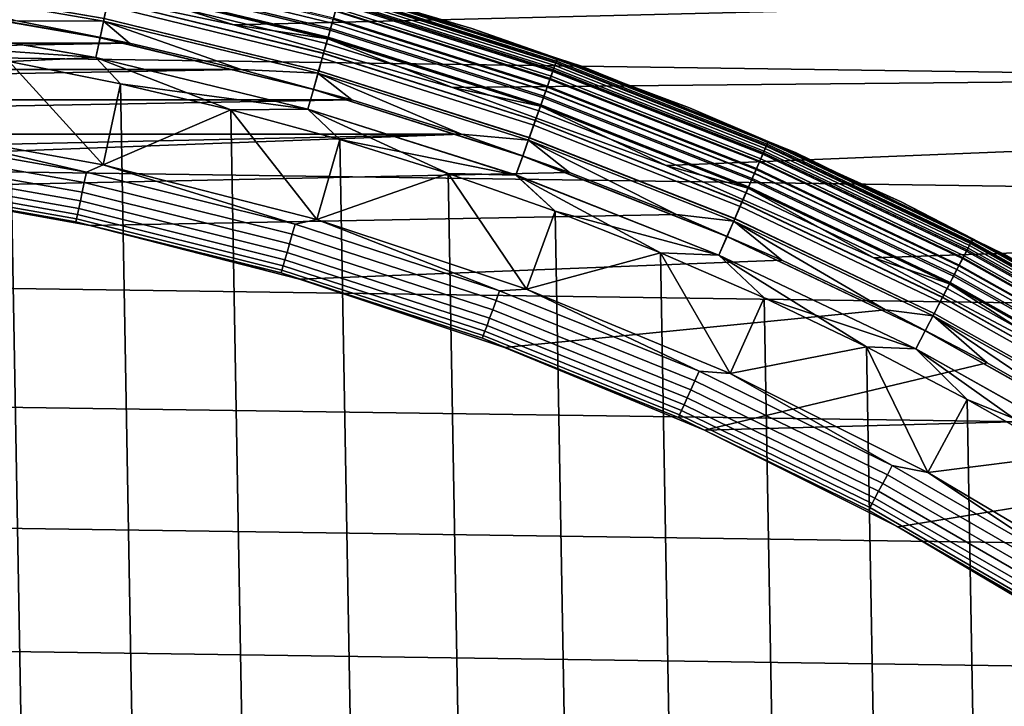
# Model space of a CAD drawing. Header units: metres. Extents: x -25 to 100, y -25 to 25.
# Tile 56 of 72: x 2.77 to 7.51, y 11.95 to 15.26. Entities that reach past the tile are written whole.
import ezdxf

# ---------------------------------------------------------------- set-up
doc = ezdxf.new("R2010")
doc.units = ezdxf.units.M
doc.layers.add('solid_Z_536_159_XXX', color=7, linetype='CONTINUOUS')

msp = doc.modelspace()

# ---------------------------------------------------------------- linework, layer by layer
at = {"layer": 'solid_Z_536_159_XXX'}
for points in [[(-18.364874, 15.912814, -2.5), (18.811832, 15.381948, -2.5), (19.242826, 14.839223, -2.5), (-18.811886, 15.381883, -2.5)], [(17.988205, 15.583994), (2.726667, 15.461398), (3.798014, 15.233591)], [(17.988205, 15.583994), (3.798014, 15.233591), (4.851567, 14.931587), (18.42602, 15.063904)], [(4.277297, 15.265875, 66.153328), (3.225546, 15.52218, 66.153328), (3.213401, 15.463736, 66.204369), (4.261193, 15.208396, 66.204369)], [(4.263412, 15.216318, 0.017985), (3.215075, 15.471791, 0.017985), (3.224732, 15.518261, 0.040062), (4.276217, 15.262021, 0.040062)], [(4.270549, 15.241789, 74.541298), (3.220457, 15.49769, 74.541298), (3.232655, 15.556388, 74.6213), (4.286724, 15.299519, 74.6213)], [(4.286855, 15.299987, 83.977943), (3.232754, 15.556865, 83.977943), (3.220577, 15.498266, 84.058022), (4.270708, 15.242356, 84.058022)], [(4.944279, 15.216902, 0.3), (3.870757, 15.52473, 0.3), (3.870753, 15.524731, 65.800003), (4.944274, 15.216904, 65.800003)], [(4.315114, 15.400844, 65.877594), (4.944274, 15.216904, 65.800003), (3.870753, 15.524731, 65.800003)], [(4.315519, 15.402287, 0.247906), (3.870757, 15.52473, 0.3), (4.944279, 15.216902, 0.3)], [(3.185019, 15.327153, 66.275505), (2.131632, 15.508776, 66.275505), (2.121234, 15.433121, 66.293846), (3.169482, 15.252384, 66.293846)], [(3.215075, 15.471791, 0.017985), (4.263412, 15.216318, 0.017985), (4.249767, 15.167617, 0.004494), (3.204785, 15.422272, 0.004494)], [(4.251464, 15.173675, 74.47065), (3.206065, 15.428432, 74.47065), (3.220457, 15.49769, 74.541298), (4.270549, 15.241789, 74.541298)], [(4.270708, 15.242356, 84.058022), (3.220577, 15.498266, 84.058022), (3.206203, 15.429097, 84.128761), (4.251647, 15.174329, 84.128761)], [(3.152845, 15.172323, 74.328133), (2.110099, 15.352111, 74.328133), (2.122859, 15.444946, 74.362968), (3.171911, 15.264071, 74.362968)], [(3.172077, 15.264873, 84.236656), (2.12297, 15.445757, 84.236656), (2.110217, 15.352966, 84.271614), (3.153021, 15.173168, 84.271614)], [(3.169482, 15.252384, 66.293846), (2.121234, 15.433121, 66.293846), (2.752434, 15.25361, 66.300003)], [(3.204785, 15.422272, 0.004494), (3.798014, 15.233591), (2.726667, 15.461398)], [(4.229859, 15.096563, 74.410797), (3.189772, 15.350025, 74.410797), (3.206065, 15.428432, 74.47065), (4.251464, 15.173675, 74.47065)], [(4.251647, 15.174329, 84.128761), (3.206203, 15.429097, 84.128761), (3.189926, 15.350766, 84.188713), (4.230063, 15.097292, 84.188713)], [(4.261193, 15.208396, 66.204369), (3.213401, 15.463736, 66.204369), (3.19978, 15.398188, 66.24543), (4.24313, 15.14393, 66.24543)], [(3.204785, 15.422272, 0.004494), (4.249767, 15.167617, 0.004494), (3.798014, 15.233591)], [(-18.811886, 15.381883, -2.5), (19.242826, 14.839223, -2.5), (19.658813, 14.283453, -2.5), (-19.242878, 14.839157, -2.5)], [(4.24313, 15.14393, 66.24543), (3.19978, 15.398188, 66.24543), (3.185019, 15.327153, 66.275505), (4.223556, 15.074069, 66.275505)], [(5.336862, 15.016491, 74.70903), (4.299659, 15.345685, 74.70903), (4.309091, 15.379346, 74.802689), (5.348569, 15.049431, 74.802689)], [(5.348654, 15.049669, 83.796448), (4.309159, 15.37959, 83.796448), (4.29976, 15.346045, 83.890152), (5.336987, 15.016843, 83.890152)], [(5.349936, 15.053276, 65.953987), (4.310192, 15.383276, 65.953987), (4.302103, 15.354406, 66.026573), (5.339896, 15.025026, 66.026573)], [(5.344597, 15.038254, 0.149909), (4.305891, 15.367925, 0.149909), (4.311862, 15.389238, 0.197345), (5.352009, 15.059111, 0.197345)], [(5.348569, 15.049431, 74.802689), (4.309091, 15.379346, 74.802689), (4.314826, 15.399816, 74.900383), (5.355688, 15.069461, 74.900383)], [(5.355731, 15.069581, 83.69873), (4.31486, 15.399939, 83.69873), (4.309159, 15.37959, 83.796448), (5.348654, 15.049669, 83.796448)], [(5.356045, 15.070467, 65.877594), (4.315114, 15.400844, 65.877594), (4.310192, 15.383276, 65.953987), (5.349936, 15.053276, 65.953987)], [(5.352009, 15.059111, 0.197345), (4.311862, 15.389238, 0.197345), (4.315519, 15.402287, 0.247906), (5.356547, 15.07188, 0.247906)], [(5.355688, 15.069461, 74.900383), (4.314826, 15.399816, 74.900383), (4.410195, 15.380188, 75)], [(5.355731, 15.069581, 83.69873), (4.410195, 15.380188, 83.599998), (4.31486, 15.399939, 83.69873)], [(5.356045, 15.070467, 65.877594), (4.944274, 15.216904, 65.800003), (4.315114, 15.400844, 65.877594)], [(5.356547, 15.07188, 0.247906), (4.315519, 15.402287, 0.247906), (4.944279, 15.216902, 0.3)], [(5.472319, 15.035083, 75), (4.410195, 15.380188, 75), (4.410195, 15.380188, 83.599998), (5.472319, 15.035083, 83.599998)], [(5.355731, 15.069581, 83.69873), (5.472319, 15.035083, 83.599998), (4.410195, 15.380188, 83.599998)], [(5.355688, 15.069461, 74.900383), (4.410195, 15.380188, 75), (5.472319, 15.035083, 75)], [(3.132964, 15.076652, 74.306999), (2.096793, 15.255305, 74.306999), (2.110099, 15.352111, 74.328133), (3.152845, 15.172323, 74.328133)], [(3.153021, 15.173168, 84.271614), (2.110217, 15.352966, 84.271614), (2.096915, 15.256187, 84.292877), (3.133145, 15.077523, 84.292877)], [(4.223556, 15.074069, 66.275505), (3.185019, 15.327153, 66.275505), (3.169482, 15.252384, 66.293846), (4.202953, 15.000535, 66.293846)], [(4.206173, 15.012029, 74.362968), (3.171911, 15.264071, 74.362968), (3.189772, 15.350025, 74.410797), (4.229859, 15.096563, 74.410797)], [(4.230063, 15.097292, 84.188713), (3.189926, 15.350766, 84.188713), (3.172077, 15.264873, 84.236656), (4.206394, 15.012816, 84.236656)], [(5.320807, 14.971315, 74.6213), (4.286724, 15.299519, 74.6213), (4.299659, 15.345685, 74.70903), (5.336862, 15.016491, 74.70903)], [(5.336987, 15.016843, 83.890152), (4.29976, 15.346045, 83.890152), (4.286855, 15.299987, 83.977943), (5.32097, 14.971774, 83.977943)], [(5.322133, 14.975047, 0.070052), (4.287793, 15.303332, 0.070052), (4.297785, 15.338995, 0.107043), (5.334536, 15.009946, 0.107043)], [(5.339896, 15.025026, 66.026573), (4.302103, 15.354406, 66.026573), (4.291047, 15.314948, 66.093575), (5.326173, 14.986414, 66.093575)], [(5.334536, 15.009946, 0.107043), (4.297785, 15.338995, 0.107043), (4.305891, 15.367925, 0.149909), (5.344597, 15.038254, 0.149909)], [(5.30073, 14.914824, 74.541298), (4.270549, 15.241789, 74.541298), (4.286724, 15.299519, 74.6213), (5.320807, 14.971315, 74.6213)], [(5.32097, 14.971774, 83.977943), (4.286855, 15.299987, 83.977943), (4.270708, 15.242356, 84.058022), (5.300927, 14.91538, 84.058022)], [(5.307766, 14.934622, 0.040062), (4.276217, 15.262021, 0.040062), (4.287793, 15.303332, 0.070052), (5.322133, 14.975047, 0.070052)], [(5.326173, 14.986414, 66.093575), (4.291047, 15.314948, 66.093575), (4.277297, 15.265875, 66.153328), (5.309106, 14.938393, 66.153328)], [(3.294124, 15.145906, 66.300003), (2.752434, 15.25361, 66.300003), (-3.294165, 15.145898, 66.300003)], [(3.132964, 15.076652, 74.306999), (2.174843, 15.144614, 74.300003), (2.096793, 15.255305, 74.306999)], [(3.133145, 15.077523, 84.292877), (2.096915, 15.256187, 84.292877), (2.713959, 15.05725, 84.300003)], [(3.169482, 15.252384, 66.293846), (2.752434, 15.25361, 66.300003), (3.294124, 15.145906, 66.300003)], [(4.180891, 14.921795, 74.328133), (3.152845, 15.172323, 74.328133), (3.171911, 15.264071, 74.362968), (4.206173, 15.012029, 74.362968)], [(4.206394, 15.012816, 84.236656), (3.172077, 15.264873, 84.236656), (3.153021, 15.173168, 84.271614), (4.181124, 14.922626, 84.271614)], [(3.169482, 15.252384, 66.293846), (3.294124, 15.145906, 66.300003), (3.832439, 15.018633, 66.300003)], [(4.202953, 15.000535, 66.293846), (3.169482, 15.252384, 66.293846), (3.832439, 15.018633, 66.300003)], [(4.249767, 15.167617, 0.004494), (4.851567, 14.931587), (3.798014, 15.233591)], [(5.277041, 14.848171, 74.47065), (4.251464, 15.173675, 74.47065), (4.270549, 15.241789, 74.541298), (5.30073, 14.914824, 74.541298)], [(5.300927, 14.91538, 84.058022), (4.270708, 15.242356, 84.058022), (4.251647, 15.174329, 84.128761), (5.277269, 14.848811, 84.128761)], [(5.309106, 14.938393, 66.153328), (4.277297, 15.265875, 66.153328), (4.261193, 15.208396, 66.204369), (5.289116, 14.882148, 66.204369)], [(5.291872, 14.8899, 0.017985), (4.263412, 15.216318, 0.017985), (4.276217, 15.262021, 0.040062), (5.307766, 14.934622, 0.040062)], [(5.289116, 14.882148, 66.204369), (4.261193, 15.208396, 66.204369), (4.24313, 15.14393, 66.24543), (5.266697, 14.819065, 66.24543)], [(4.263412, 15.216318, 0.017985), (5.291872, 14.8899, 0.017985), (5.274934, 14.842243, 0.004494), (4.249767, 15.167617, 0.004494)], [(5.993712, 14.834939, 0.3), (4.944279, 15.216902, 0.3), (4.944274, 15.216904, 65.800003), (5.993706, 14.834941, 65.800003)], [(5.356045, 15.070467, 65.877594), (5.993706, 14.834941, 65.800003), (4.944274, 15.216904, 65.800003)], [(5.356547, 15.07188, 0.247906), (4.944279, 15.216902, 0.3), (5.993712, 14.834939, 0.3)], [(3.294124, 15.145906, 66.300003), (-3.294165, 15.145898, 66.300003), (-3.832479, 15.018622, 66.300003)], [(3.832439, 15.018633, 66.300003), (3.294124, 15.145906, 66.300003), (-3.832479, 15.018622, 66.300003)], [(3.250474, -14.950622, 84.300003), (2.713959, 15.05725, 84.300003), (2.174839, 15.144614, 84.300003), (2.713965, -15.057249, 84.300003)], [(3.132964, 15.076652, 74.306999), (2.713963, 15.05725, 74.300003), (2.174843, 15.144614, 74.300003)], [(4.154528, 14.827703, 74.306999), (3.132964, 15.076652, 74.306999), (3.152845, 15.172323, 74.328133), (4.180891, 14.921795, 74.328133)], [(4.181124, 14.922626, 84.271614), (3.153021, 15.173168, 84.271614), (3.133145, 15.077523, 84.292877), (4.154768, 14.828561, 84.292877)], [(5.266697, 14.819065, 66.24543), (4.24313, 15.14393, 66.24543), (4.223556, 15.074069, 66.275505), (5.242401, 14.750702, 66.275505)], [(5.250224, 14.772714, 74.410797), (4.229859, 15.096563, 74.410797), (4.251464, 15.173675, 74.47065), (5.277041, 14.848171, 74.47065)], [(5.277269, 14.848811, 84.128761), (4.251647, 15.174329, 84.128761), (4.230063, 15.097292, 84.188713), (5.250477, 14.773427, 84.188713)], [(4.249767, 15.167617, 0.004494), (5.274934, 14.842243, 0.004494), (4.851567, 14.931587)], [(5.220825, 14.689993, 74.362968), (4.206173, 15.012029, 74.362968), (4.229859, 15.096563, 74.410797), (5.250224, 14.772714, 74.410797)], [(5.250477, 14.773427, 84.188713), (4.230063, 15.097292, 84.188713), (4.206394, 15.012816, 84.236656), (5.221099, 14.690764, 84.236656)], [(3.167636, 14.559304, 74.300003), (2.120095, 14.748384, 74.300003), (2.713963, 15.05725, 74.300003)], [(3.133145, 15.077523, 84.292877), (2.713959, 15.05725, 84.300003), (3.250467, 14.950624, 84.300003)], [(3.782193, -14.825134, 84.300003), (3.250467, 14.950624, 84.300003), (2.713959, 15.05725, 84.300003), (3.250474, -14.950622, 84.300003)], [(3.132964, 15.076652, 74.306999), (3.25047, 14.950623, 74.300003), (3.167636, 14.559304, 74.300003), (2.713963, 15.05725, 74.300003)], [(4.154528, 14.827703, 74.306999), (3.25047, 14.950623, 74.300003), (3.132964, 15.076652, 74.306999)], [(3.133145, 15.077523, 84.292877), (3.250467, 14.950624, 84.300003), (3.782185, 14.825136, 84.300003)], [(4.154768, 14.828561, 84.292877), (3.133145, 15.077523, 84.292877), (3.782185, 14.825136, 84.300003)], [(5.242401, 14.750702, 66.275505), (4.223556, 15.074069, 66.275505), (4.202953, 15.000535, 66.293846), (5.216827, 14.678745, 66.293846)], [(18.42602, 15.063904), (4.851567, 14.931587), (5.881423, 14.55665)], [(6.349183, 14.617284, 74.70903), (5.336862, 15.016491, 74.70903), (5.348569, 15.049431, 74.802689), (6.36311, 14.649347, 74.802689)], [(6.36321, 14.64958, 83.796448), (5.348654, 15.049669, 83.796448), (5.336987, 15.016843, 83.890152), (6.349331, 14.617626, 83.890152)], [(6.364736, 14.65309, 65.953987), (5.349936, 15.053276, 65.953987), (5.339896, 15.025026, 66.026573), (6.352791, 14.625592, 66.026573)], [(6.358384, 14.638468, 0.149909), (5.344597, 15.038254, 0.149909), (5.352009, 15.059111, 0.197345), (6.367202, 14.65877, 0.197345)], [(6.36311, 14.649347, 74.802689), (5.348569, 15.049431, 74.802689), (5.355688, 15.069461, 74.900383), (6.371579, 14.668846, 74.900383)], [(6.37163, 14.668962, 83.69873), (5.355731, 15.069581, 83.69873), (5.348654, 15.049669, 83.796448), (6.36321, 14.64958, 83.796448)], [(6.372004, 14.669825, 65.877594), (5.356045, 15.070467, 65.877594), (5.349936, 15.053276, 65.953987), (6.364736, 14.65309, 65.953987)], [(6.367202, 14.65877, 0.197345), (5.352009, 15.059111, 0.197345), (5.356547, 15.07188, 0.247906), (6.372602, 14.671201, 0.247906)], [(6.371579, 14.668846, 74.900383), (5.355688, 15.069461, 74.900383), (5.472319, 15.035083, 75)], [(6.37163, 14.668962, 83.69873), (5.472319, 15.035083, 83.599998), (5.355731, 15.069581, 83.69873)], [(6.372004, 14.669825, 65.877594), (5.993706, 14.834941, 65.800003), (5.356045, 15.070467, 65.877594)], [(6.372602, 14.671201, 0.247906), (5.356547, 15.07188, 0.247906), (5.993712, 14.834939, 0.3)], [(18.42602, 15.063904), (5.881423, 14.55665), (6.882062, 14.111229), (18.848139, 14.532262)], [(3.832439, 15.018633, 66.300003), (-3.832479, 15.018622, 66.300003), (-4.366817, 14.872029, 66.300003)], [(4.366777, 14.872041, 66.300003), (3.832439, 15.018633, 66.300003), (-4.366817, 14.872029, 66.300003)], [(4.202953, 15.000535, 66.293846), (3.832439, 15.018633, 66.300003), (4.366777, 14.872041, 66.300003)], [(5.189444, 14.601695, 74.328133), (4.180891, 14.921795, 74.328133), (4.206173, 15.012029, 74.362968), (5.220825, 14.689993, 74.362968)], [(5.221099, 14.690764, 84.236656), (4.206394, 15.012816, 84.236656), (4.181124, 14.922626, 84.271614), (5.189733, 14.602509, 84.271614)], [(4.202953, 15.000535, 66.293846), (4.366777, 14.872041, 66.300003), (4.895106, 14.706697, 66.300003)], [(5.216827, 14.678745, 66.293846), (4.202953, 15.000535, 66.293846), (4.895106, 14.706697, 66.300003)], [(6.330081, 14.573309, 74.6213), (5.320807, 14.971315, 74.6213), (5.336862, 15.016491, 74.70903), (6.349183, 14.617284, 74.70903)], [(6.349331, 14.617626, 83.890152), (5.336987, 15.016843, 83.890152), (5.32097, 14.971774, 83.977943), (6.330275, 14.573755, 83.977943)], [(6.331659, 14.576941, 0.070052), (5.322133, 14.975047, 0.070052), (5.334536, 15.009946, 0.107043), (6.346415, 14.610912, 0.107043)], [(6.352791, 14.625592, 66.026573), (5.339896, 15.025026, 66.026573), (5.326173, 14.986414, 66.093575), (6.336465, 14.588007, 66.093575)], [(6.346415, 14.610912, 0.107043), (5.334536, 15.009946, 0.107043), (5.344597, 15.038254, 0.149909), (6.358384, 14.638468, 0.149909)], [(6.507783, 14.616729, 75), (5.472319, 15.035083, 75), (5.472319, 15.035083, 83.599998), (6.507783, 14.616729, 83.599998)], [(6.37163, 14.668962, 83.69873), (6.507783, 14.616729, 83.599998), (5.472319, 15.035083, 83.599998)], [(6.371579, 14.668846, 74.900383), (5.472319, 15.035083, 75), (6.507783, 14.616729, 75)], [(3.167636, 14.559304, 74.300003), (3.25047, 14.950623, 74.300003), (3.782189, 14.825135, 74.300003)], [(4.308085, -14.680914, 84.300003), (3.782185, 14.825136, 84.300003), (3.250467, 14.950624, 84.300003), (3.782193, -14.825134, 84.300003)], [(4.154528, 14.827703, 74.306999), (3.782189, 14.825135, 74.300003), (3.25047, 14.950623, 74.300003)], [(6.306196, 14.51832, 74.541298), (5.30073, 14.914824, 74.541298), (5.320807, 14.971315, 74.6213), (6.330081, 14.573309, 74.6213)], [(6.330275, 14.573755, 83.977943), (5.32097, 14.971774, 83.977943), (5.300927, 14.91538, 84.058022), (6.306431, 14.518861, 84.058022)], [(6.314567, 14.537591, 0.040062), (5.307766, 14.934622, 0.040062), (5.322133, 14.975047, 0.070052), (6.331659, 14.576941, 0.070052)], [(6.336465, 14.588007, 66.093575), (5.326173, 14.986414, 66.093575), (5.309106, 14.938393, 66.153328), (6.316162, 14.541262, 66.153328)], [(5.156721, 14.509622, 74.306999), (4.154528, 14.827703, 74.306999), (4.180891, 14.921795, 74.328133), (5.189444, 14.601695, 74.328133)], [(5.189733, 14.602509, 84.271614), (4.181124, 14.922626, 84.271614), (4.154768, 14.828561, 84.292877), (5.157019, 14.510461, 84.292877)], [(5.274934, 14.842243, 0.004494), (5.881423, 14.55665), (4.851567, 14.931587)], [(6.278014, 14.453439, 74.47065), (5.277041, 14.848171, 74.47065), (5.30073, 14.914824, 74.541298), (6.306196, 14.51832, 74.541298)], [(6.306431, 14.518861, 84.058022), (5.300927, 14.91538, 84.058022), (5.277269, 14.848811, 84.128761), (6.278285, 14.454062, 84.128761)], [(6.316162, 14.541262, 66.153328), (5.309106, 14.938393, 66.153328), (5.289116, 14.882148, 66.204369), (6.29238, 14.486511, 66.204369)], [(6.295658, 14.494058, 0.017985), (5.291872, 14.8899, 0.017985), (5.307766, 14.934622, 0.040062), (6.314567, 14.537591, 0.040062)], [(4.366777, 14.872041, 66.300003), (-4.366817, 14.872029, 66.300003), (-4.895146, 14.706684, 66.300003)], [(4.895106, 14.706697, 66.300003), (4.366777, 14.872041, 66.300003), (-4.895146, 14.706684, 66.300003)], [(6.29238, 14.486511, 66.204369), (5.289116, 14.882148, 66.204369), (5.266697, 14.819065, 66.24543), (6.265708, 14.425106, 66.24543)], [(5.291872, 14.8899, 0.017985), (6.295658, 14.494058, 0.017985), (6.275508, 14.447668, 0.004494), (5.274934, 14.842243, 0.004494)], [(-19.242878, 14.839157, -2.5), (19.658813, 14.283453, -2.5), (20.059063, 13.715699, -2.5), (-19.658863, 14.283385, -2.5)], [(4.197457, 14.296515, 74.300003), (3.167636, 14.559304, 74.300003), (3.782189, 14.825135, 74.300003)], [(4.154768, 14.828561, 84.292877), (3.782185, 14.825136, 84.300003), (4.308077, 14.680916, 84.300003)], [(4.829766, -14.517581, 84.300003), (4.308077, 14.680916, 84.300003), (3.782185, 14.825136, 84.300003), (4.308085, -14.680914, 84.300003)], [(4.154528, 14.827703, 74.306999), (4.308081, 14.680915, 74.300003), (4.197457, 14.296515, 74.300003), (3.782189, 14.825135, 74.300003)], [(5.156721, 14.509622, 74.306999), (4.308081, 14.680915, 74.300003), (4.154528, 14.827703, 74.306999)], [(4.154768, 14.828561, 84.292877), (4.308077, 14.680916, 84.300003), (4.829758, 14.517583, 84.300003)], [(5.157019, 14.510461, 84.292877), (4.154768, 14.828561, 84.292877), (4.829758, 14.517583, 84.300003)], [(6.265708, 14.425106, 66.24543), (5.266697, 14.819065, 66.24543), (5.242401, 14.750702, 66.275505), (6.236803, 14.358561, 66.275505)], [(6.24611, 14.379988, 74.410797), (5.250224, 14.772714, 74.410797), (5.277041, 14.848171, 74.47065), (6.278014, 14.453439, 74.47065)], [(6.278285, 14.454062, 84.128761), (5.277269, 14.848811, 84.128761), (5.250477, 14.773427, 84.188713), (6.246411, 14.380682, 84.188713)], [(5.274934, 14.842243, 0.004494), (6.275508, 14.447668, 0.004494), (5.881423, 14.55665)], [(7.013945, 14.380701, 0.3), (5.993712, 14.834939, 0.3), (5.993706, 14.834941, 65.800003), (7.013938, 14.380705, 65.800003)], [(6.372004, 14.669825, 65.877594), (7.013938, 14.380705, 65.800003), (5.993706, 14.834941, 65.800003)], [(6.372602, 14.671201, 0.247906), (5.993712, 14.834939, 0.3), (7.013945, 14.380701, 0.3)], [(6.211134, 14.299465, 74.362968), (5.220825, 14.689993, 74.362968), (5.250224, 14.772714, 74.410797), (6.24611, 14.379988, 74.410797)], [(6.246411, 14.380682, 84.188713), (5.250477, 14.773427, 84.188713), (5.221099, 14.690764, 84.236656), (6.211461, 14.300216, 84.236656)], [(3.087128, 14.523796, 74.295509), (2.066479, 14.703764, 74.295509), (2.120095, 14.748384, 74.300003)], [(3.087128, 14.523796, 74.295509), (2.120095, 14.748384, 74.300003), (3.167636, 14.559304, 74.300003)], [(6.236803, 14.358561, 66.275505), (5.242401, 14.750702, 66.275505), (5.216827, 14.678745, 66.293846), (6.206379, 14.288517, 66.293846)], [(0, 14.6, 66.300003), (4.895106, 14.706697, 66.300003), (-4.895146, 14.706684, 66.300003), (-5.415913, 14.52299, 66.300003)], [(1.042804, 14.562669, 66.300003), (4.895106, 14.706697, 66.300003), (0, 14.6, 66.300003)], [(2.077429, 14.451415, 66.300003), (5.415873, 14.523005, 66.300003), (4.895106, 14.706697, 66.300003), (1.042804, 14.562669, 66.300003)], [(3.076612, 14.474324, 74.282013), (2.05944, 14.653679, 74.282013), (2.066479, 14.703764, 74.295509), (3.087128, 14.523796, 74.295509)], [(4.197457, 14.296515, 74.300003), (4.308081, 14.680915, 74.300003), (4.829762, 14.517582, 74.300003)], [(5.345535, -14.335732, 84.300003), (4.829758, 14.517583, 84.300003), (4.308077, 14.680916, 84.300003), (4.829766, -14.517581, 84.300003)], [(5.156721, 14.509622, 74.306999), (4.829762, 14.517582, 74.300003), (4.308081, 14.680915, 74.300003)], [(5.216827, 14.678745, 66.293846), (4.895106, 14.706697, 66.300003), (5.415873, 14.523005, 66.300003)], [(6.173801, 14.213515, 74.328133), (5.189444, 14.601695, 74.328133), (5.220825, 14.689993, 74.362968), (6.211134, 14.299465, 74.362968)], [(6.211461, 14.300216, 84.236656), (5.221099, 14.690764, 84.236656), (5.189733, 14.602509, 84.271614), (6.174145, 14.214307, 84.271614)], [(5.216827, 14.678745, 66.293846), (5.415873, 14.523005, 66.300003), (5.930865, 14.320313, 66.300003)], [(6.206379, 14.288517, 66.293846), (5.216827, 14.678745, 66.293846), (5.930865, 14.320313, 66.300003)], [(7.347982, 14.180963, 74.802689), (6.36311, 14.649347, 74.802689), (6.371579, 14.668846, 74.900383), (7.357763, 14.199838, 74.900383)], [(7.357821, 14.19995, 83.69873), (6.37163, 14.668962, 83.69873), (6.36321, 14.64958, 83.796448), (7.348099, 14.181188, 83.796448)], [(7.358253, 14.200785, 65.877594), (6.372004, 14.669825, 65.877594), (6.364736, 14.65309, 65.953987), (7.34986, 14.184586, 65.953987)], [(7.352709, 14.190084, 0.197345), (6.367202, 14.65877, 0.197345), (6.372602, 14.671201, 0.247906), (7.358944, 14.202117, 0.247906)], [(7.357763, 14.199838, 74.900383), (6.371579, 14.668846, 74.900383), (6.507783, 14.616729, 75)], [(7.357821, 14.19995, 83.69873), (6.507783, 14.616729, 83.599998), (6.37163, 14.668962, 83.69873)], [(7.358253, 14.200785, 65.877594), (7.013938, 14.380705, 65.800003), (6.372004, 14.669825, 65.877594)], [(7.358944, 14.202117, 0.247906), (6.372602, 14.671201, 0.247906), (7.013945, 14.380701, 0.3)], [(3.066745, 14.427899, 74.259941), (2.052835, 14.606679, 74.259941), (2.05944, 14.653679, 74.282013), (3.076612, 14.474324, 74.282013)], [(7.309843, 14.107355, 74.6213), (6.330081, 14.573309, 74.6213), (6.349183, 14.617284, 74.70903), (7.3319, 14.149924, 74.70903)], [(7.332072, 14.150256, 83.890152), (6.349331, 14.617626, 83.890152), (6.330275, 14.573755, 83.977943), (7.310066, 14.107787, 83.977943)], [(7.336067, 14.157967, 66.026573), (6.352791, 14.625592, 66.026573), (6.336465, 14.588007, 66.093575), (7.317214, 14.121583, 66.093575)], [(7.328704, 14.143756, 0.107043), (6.346415, 14.610912, 0.107043), (6.358384, 14.638468, 0.149909), (7.342525, 14.170431, 0.149909)], [(7.3319, 14.149924, 74.70903), (6.349183, 14.617284, 74.70903), (6.36311, 14.649347, 74.802689), (7.347982, 14.180963, 74.802689)], [(7.348099, 14.181188, 83.796448), (6.36321, 14.64958, 83.796448), (6.349331, 14.617626, 83.890152), (7.332072, 14.150256, 83.890152)], [(7.34986, 14.184586, 65.953987), (6.364736, 14.65309, 65.953987), (6.352791, 14.625592, 66.026573), (7.336067, 14.157967, 66.026573)], [(7.342525, 14.170431, 0.149909), (6.358384, 14.638468, 0.149909), (6.367202, 14.65877, 0.197345), (7.352709, 14.190084, 0.197345)], [(7.511542, 14.127163, 75), (6.507783, 14.616729, 75), (6.507783, 14.616729, 83.599998), (7.511542, 14.127163, 83.599998)], [(7.357821, 14.19995, 83.69873), (7.511542, 14.127163, 83.599998), (6.507783, 14.616729, 83.599998)], [(7.357763, 14.199838, 74.900383), (6.507783, 14.616729, 75), (7.511542, 14.127163, 75)], [(3.057825, 14.385934, 74.22995), (2.046864, 14.564194, 74.22995), (2.052835, 14.606679, 74.259941), (3.066745, 14.427899, 74.259941)], [(6.134871, 14.123889, 74.306999), (5.156721, 14.509622, 74.306999), (5.189444, 14.601695, 74.328133), (6.173801, 14.213515, 74.328133)], [(6.174145, 14.214307, 84.271614), (5.189733, 14.602509, 84.271614), (5.157019, 14.510461, 84.292877), (6.135226, 14.124706, 84.292877)], [(7.28226, 14.054125, 74.541298), (6.306196, 14.51832, 74.541298), (6.330081, 14.573309, 74.6213), (7.309843, 14.107355, 74.6213)], [(7.310066, 14.107787, 83.977943), (6.330275, 14.573755, 83.977943), (6.306431, 14.518861, 84.058022), (7.282531, 14.054647, 84.058022)], [(7.291926, 14.07278, 0.040062), (6.314567, 14.537591, 0.040062), (6.331659, 14.576941, 0.070052), (7.311665, 14.110872, 0.070052)], [(7.317214, 14.121583, 66.093575), (6.336465, 14.588007, 66.093575), (6.316162, 14.541262, 66.153328), (7.293768, 14.076333, 66.153328)], [(7.311665, 14.110872, 0.070052), (6.331659, 14.576941, 0.070052), (6.346415, 14.610912, 0.107043), (7.328704, 14.143756, 0.107043)], [(3.043878, 14.32032, 74.150093), (2.037528, 14.497766, 74.150093), (2.041709, 14.527517, 74.192955), (3.050124, 14.349707, 74.192955)], [(3.050124, 14.349707, 74.192955), (2.041709, 14.527517, 74.192955), (2.046864, 14.564194, 74.22995), (3.057825, 14.385934, 74.22995)], [(3.103791, 14.266253, 66.300003), (5.930865, 14.320313, 66.300003), (5.415873, 14.523005, 66.300003), (2.077429, 14.451415, 66.300003)], [(4.078796, 14.224452, 74.282013), (3.076612, 14.474324, 74.282013), (3.087128, 14.523796, 74.295509), (4.092737, 14.27307, 74.295509)], [(4.092737, 14.27307, 74.295509), (3.087128, 14.523796, 74.295509), (3.167636, 14.559304, 74.300003)], [(4.092737, 14.27307, 74.295509), (3.167636, 14.559304, 74.300003), (4.197457, 14.296515, 74.300003)], [(6.275508, 14.447668, 0.004494), (6.882062, 14.111229), (5.881423, 14.55665)], [(7.293768, 14.076333, 66.153328), (6.316162, 14.541262, 66.153328), (6.29238, 14.486511, 66.204369), (7.266305, 14.023333, 66.204369)], [(7.270091, 14.030638, 0.017985), (6.295658, 14.494058, 0.017985), (6.314567, 14.537591, 0.040062), (7.291926, 14.07278, 0.040062)], [(18.848139, 14.532262), (6.882062, 14.111229), (7.850297, 13.596344), (19.255556, 13.987842)], [(3.036458, 14.285413, 74.052094), (2.032562, 14.462427, 74.052094), (2.034448, 14.475847, 74.102654), (3.039276, 14.29867, 74.102654)], [(3.039276, 14.29867, 74.102654), (2.034448, 14.475847, 74.102654), (2.037528, 14.497766, 74.150093), (3.043878, 14.32032, 74.150093)], [(4.065713, 14.178828, 74.259941), (3.066745, 14.427899, 74.259941), (3.076612, 14.474324, 74.282013), (4.078796, 14.224452, 74.282013)], [(5.207617, 13.960258, 74.300003), (4.197457, 14.296515, 74.300003), (4.829762, 14.517582, 74.300003)], [(5.85341, -14.136039, 84.300003), (5.345527, 14.335734, 84.300003), (4.829758, 14.517583, 84.300003), (5.345535, -14.335732, 84.300003)], [(5.157019, 14.510461, 84.292877), (4.829758, 14.517583, 84.300003), (5.345527, 14.335734, 84.300003)], [(5.156721, 14.509622, 74.306999), (5.345531, 14.335733, 74.300003), (5.207617, 13.960258, 74.300003), (4.829762, 14.517582, 74.300003)], [(6.134871, 14.123889, 74.306999), (5.345531, 14.335733, 74.300003), (5.156721, 14.509622, 74.306999)], [(5.157019, 14.510461, 84.292877), (5.345527, 14.335734, 84.300003), (5.853403, 14.136042, 84.300003)], [(6.135226, 14.124706, 84.292877), (5.157019, 14.510461, 84.292877), (5.853403, 14.136042, 84.300003)], [(7.266305, 14.023333, 66.204369), (6.29238, 14.486511, 66.204369), (6.265708, 14.425106, 66.24543), (7.235505, 13.963891, 66.24543)], [(6.295658, 14.494058, 0.017985), (7.270091, 14.030638, 0.017985), (7.246822, 13.985731, 0.004494), (6.275508, 14.447668, 0.004494)], [(7.249716, 13.991317, 74.47065), (6.278014, 14.453439, 74.47065), (6.306196, 14.51832, 74.541298), (7.28226, 14.054125, 74.541298)], [(7.282531, 14.054647, 84.058022), (6.306431, 14.518861, 84.058022), (6.278285, 14.454062, 84.128761), (7.250029, 13.99192, 84.128761)], [(3.036458, 14.285413, 74.052094), (2.077796, 14.451393, 74), (2.032562, 14.462427, 74.052094)], [(2.077796, 14.451393, 74), (3.103451, 14.266345, 74), (3.103791, 14.266253, 66.300003), (2.077429, 14.451415, 66.300003)], [(3.036458, 14.285413, 74.052094), (3.103451, 14.266345, 74), (2.077796, 14.451393, 74)], [(4.053888, 14.137588, 74.22995), (3.057825, 14.385934, 74.22995), (3.066745, 14.427899, 74.259941), (4.065713, 14.178828, 74.259941)], [(7.212874, 13.920215, 74.410797), (6.24611, 14.379988, 74.410797), (6.278014, 14.453439, 74.47065), (7.249716, 13.991317, 74.47065)], [(7.250029, 13.99192, 84.128761), (6.278285, 14.454062, 84.128761), (6.246411, 14.380682, 84.188713), (7.213222, 13.920887, 84.188713)], [(6.275508, 14.447668, 0.004494), (7.246822, 13.985731, 0.004494), (6.882062, 14.111229)], [(4.043679, 14.101986, 74.192955), (3.050124, 14.349707, 74.192955), (3.057825, 14.385934, 74.22995), (4.053888, 14.137588, 74.22995)], [(7.172485, 13.842267, 74.362968), (6.211134, 14.299465, 74.362968), (6.24611, 14.379988, 74.410797), (7.212874, 13.920215, 74.410797)], [(7.213222, 13.920887, 84.188713), (6.246411, 14.380682, 84.188713), (6.211461, 14.300216, 84.236656), (7.172861, 13.842994, 84.236656)], [(7.235505, 13.963891, 66.24543), (6.265708, 14.425106, 66.24543), (6.236803, 14.358561, 66.275505), (7.202127, 13.899473, 66.275505)], [(8.000007, 13.856402, 0.3), (7.013945, 14.380701, 0.3), (7.013938, 14.380705, 65.800003), (7.999999, 13.856407, 65.800003)], [(7.358253, 14.200785, 65.877594), (7.999999, 13.856407, 65.800003), (7.013938, 14.380705, 65.800003)], [(7.358944, 14.202117, 0.247906), (7.013945, 14.380701, 0.3), (8.000007, 13.856402, 0.3)], [(4.035398, 14.073107, 74.150093), (3.043878, 14.32032, 74.150093), (3.050124, 14.349707, 74.192955), (4.043679, 14.101986, 74.192955)], [(5.207617, 13.960258, 74.300003), (5.345531, 14.335733, 74.300003), (5.853406, 14.136041, 74.300003)], [(6.353783, -13.918241, 84.300003), (5.853403, 14.136042, 84.300003), (5.345527, 14.335734, 84.300003), (5.85341, -14.136039, 84.300003)], [(6.134871, 14.123889, 74.306999), (5.853406, 14.136041, 74.300003), (5.345531, 14.335733, 74.300003)], [(7.202127, 13.899473, 66.275505), (6.236803, 14.358561, 66.275505), (6.206379, 14.288517, 66.293846), (7.166993, 13.831669, 66.293846)], [(-19.658863, 14.283385, -2.5), (20.059063, 13.715699, -2.5), (20.442595, 13.137346, -2.5), (-20.059111, 13.715631, -2.5)], [(4.025562, 14.038802, 74.052094), (3.036458, 14.285413, 74.052094), (3.039276, 14.29867, 74.102654), (4.029297, 14.051829, 74.102654)], [(4.025562, 14.038802, 74.052094), (3.103451, 14.266345, 74), (3.036458, 14.285413, 74.052094)], [(4.029297, 14.051829, 74.102654), (3.039276, 14.29867, 74.102654), (3.043878, 14.32032, 74.150093), (4.035398, 14.073107, 74.150093)], [(4.113195, 14.008563, 66.300003), (6.438949, 14.099169, 66.300003), (5.930865, 14.320313, 66.300003), (3.103791, 14.266253, 66.300003)], [(5.078406, 13.952806, 74.295509), (4.092737, 14.27307, 74.295509), (4.197457, 14.296515, 74.300003)], [(5.078406, 13.952806, 74.295509), (4.197457, 14.296515, 74.300003), (5.207617, 13.960258, 74.300003)], [(6.206379, 14.288517, 66.293846), (5.930865, 14.320313, 66.300003), (6.438949, 14.099169, 66.300003)], [(7.129373, 13.759065, 74.328133), (6.173801, 14.213515, 74.328133), (6.211134, 14.299465, 74.362968), (7.172485, 13.842267, 74.362968)], [(7.172861, 13.842994, 84.236656), (6.211461, 14.300216, 84.236656), (6.174145, 14.214307, 84.271614), (7.12977, 13.759831, 84.271614)], [(6.206379, 14.288517, 66.293846), (6.438949, 14.099169, 66.300003), (6.938184, 13.860414, 66.300003)], [(7.166993, 13.831669, 66.293846), (6.206379, 14.288517, 66.293846), (6.938184, 13.860414, 66.300003)], [(3.103451, 14.266345, 74), (4.113294, 14.008598, 74), (4.113195, 14.008563, 66.300003), (3.103791, 14.266253, 66.300003)], [(4.025562, 14.038802, 74.052094), (4.113294, 14.008598, 74), (3.103451, 14.266345, 74)], [(5.061108, 13.905279, 74.282013), (4.078796, 14.224452, 74.282013), (4.092737, 14.27307, 74.295509), (5.078406, 13.952806, 74.295509)], [(5.044875, 13.86068, 74.259941), (4.065713, 14.178828, 74.259941), (4.078796, 14.224452, 74.282013), (5.061108, 13.905279, 74.282013)], [(7.084417, 13.672304, 74.306999), (6.134871, 14.123889, 74.306999), (6.173801, 14.213515, 74.328133), (7.129373, 13.759065, 74.328133)], [(7.12977, 13.759831, 84.271614), (6.174145, 14.214307, 84.271614), (6.135226, 14.124706, 84.292877), (7.084827, 13.673096, 84.292877)], [(8.292433, 13.636325, 0.149909), (7.342525, 14.170431, 0.149909), (7.352709, 14.190084, 0.197345), (8.303933, 13.655237, 0.197345)], [(8.298595, 13.64646, 74.802689), (7.347982, 14.180963, 74.802689), (7.357763, 14.199838, 74.900383), (8.309641, 13.664622, 74.900383)], [(8.309708, 13.664732, 83.69873), (7.357821, 14.19995, 83.69873), (7.348099, 14.181188, 83.796448), (8.298727, 13.646676, 83.796448)], [(8.310196, 13.665534, 65.877594), (7.358253, 14.200785, 65.877594), (7.34986, 14.184586, 65.953987), (8.300716, 13.649946, 65.953987)], [(8.303933, 13.655237, 0.197345), (7.352709, 14.190084, 0.197345), (7.358944, 14.202117, 0.247906), (8.310975, 13.666817, 0.247906)], [(8.309641, 13.664622, 74.900383), (7.357763, 14.199838, 74.900383), (7.511542, 14.127163, 75)], [(8.309708, 13.664732, 83.69873), (7.511542, 14.127163, 83.599998), (7.357821, 14.19995, 83.69873)], [(8.310196, 13.665534, 65.877594), (7.999999, 13.856407, 65.800003), (7.358253, 14.200785, 65.877594)], [(8.310975, 13.666817, 0.247906), (7.358944, 14.202117, 0.247906), (8.000007, 13.856402, 0.3)], [(5.030201, 13.820364, 74.22995), (4.053888, 14.137588, 74.22995), (4.065713, 14.178828, 74.259941), (5.044875, 13.86068, 74.259941)], [(8.255522, 13.575626, 74.6213), (7.309843, 14.107355, 74.6213), (7.3319, 14.149924, 74.70903), (8.280433, 13.61659, 74.70903)], [(8.280626, 13.61691, 83.890152), (7.332072, 14.150256, 83.890152), (7.310066, 14.107787, 83.977943), (8.255774, 13.576042, 83.977943)], [(8.257579, 13.579011, 0.070052), (7.311665, 14.110872, 0.070052), (7.328704, 14.143756, 0.107043), (8.276823, 13.610656, 0.107043)], [(8.285139, 13.62433, 66.026573), (7.336067, 14.157967, 66.026573), (7.317214, 14.121583, 66.093575), (8.263847, 13.589317, 66.093575)], [(8.276823, 13.610656, 0.107043), (7.328704, 14.143756, 0.107043), (7.342525, 14.170431, 0.149909), (8.292433, 13.636325, 0.149909)], [(8.280433, 13.61659, 74.70903), (7.3319, 14.149924, 74.70903), (7.347982, 14.180963, 74.802689), (8.298595, 13.64646, 74.802689)], [(8.298727, 13.646676, 83.796448), (7.348099, 14.181188, 83.796448), (7.332072, 14.150256, 83.890152), (8.280626, 13.61691, 83.890152)], [(8.300716, 13.649946, 65.953987), (7.34986, 14.184586, 65.953987), (7.336067, 14.157967, 66.026573), (8.285139, 13.62433, 66.026573)], [(5.007258, 13.75733, 74.150093), (4.035398, 14.073107, 74.150093), (4.043679, 14.101986, 74.192955), (5.017534, 13.785561, 74.192955)], [(5.017534, 13.785561, 74.192955), (4.043679, 14.101986, 74.192955), (4.053888, 14.137588, 74.22995), (5.030201, 13.820364, 74.22995)], [(5.101979, 13.679536, 66.300003), (6.938184, 13.860414, 66.300003), (6.438949, 14.099169, 66.300003), (4.113195, 14.008563, 66.300003)], [(6.189336, 13.553605, 74.300003), (5.207617, 13.960258, 74.300003), (5.853406, 14.136041, 74.300003)], [(6.847117, -13.682245, 84.300003), (6.353775, 13.918244, 84.300003), (5.853403, 14.136042, 84.300003), (6.353783, -13.918241, 84.300003)], [(6.135226, 14.124706, 84.292877), (5.853403, 14.136042, 84.300003), (6.353775, 13.918244, 84.300003)], [(6.134871, 14.123889, 74.306999), (6.353779, 13.918242, 74.300003), (6.189336, 13.553605, 74.300003), (5.853406, 14.136041, 74.300003)], [(7.084417, 13.672304, 74.306999), (6.353779, 13.918242, 74.300003), (6.134871, 14.123889, 74.306999)], [(6.135226, 14.124706, 84.292877), (6.353775, 13.918244, 84.300003), (6.84711, 13.682249, 84.300003)], [(7.084827, 13.673096, 84.292877), (6.135226, 14.124706, 84.292877), (6.84711, 13.682249, 84.300003)], [(7.246822, 13.985731, 0.004494), (7.850297, 13.596344), (6.882062, 14.111229)], [(8.224371, 13.524402, 74.541298), (7.28226, 14.054125, 74.541298), (7.309843, 14.107355, 74.6213), (8.255522, 13.575626, 74.6213)], [(8.255774, 13.576042, 83.977943), (7.310066, 14.107787, 83.977943), (7.282531, 14.054647, 84.058022), (8.224677, 13.524905, 84.058022)], [(8.235288, 13.542354, 0.040062), (7.291926, 14.07278, 0.040062), (7.311665, 14.110872, 0.070052), (8.257579, 13.579011, 0.070052)], [(8.263847, 13.589317, 66.093575), (7.317214, 14.121583, 66.093575), (7.293768, 14.076333, 66.153328), (8.237368, 13.545774, 66.153328)], [(4.995053, 13.723795, 74.052094), (4.025562, 14.038802, 74.052094), (4.029297, 14.051829, 74.102654), (4.999688, 13.73653, 74.102654)], [(4.999688, 13.73653, 74.102654), (4.029297, 14.051829, 74.102654), (4.035398, 14.073107, 74.150093), (5.007258, 13.75733, 74.150093)], [(8.187616, 13.463962, 74.47065), (7.249716, 13.991317, 74.47065), (7.28226, 14.054125, 74.541298), (8.224371, 13.524402, 74.541298)], [(8.224677, 13.524905, 84.058022), (7.282531, 14.054647, 84.058022), (7.250029, 13.99192, 84.128761), (8.18797, 13.464543, 84.128761)], [(8.237368, 13.545774, 66.153328), (7.293768, 14.076333, 66.153328), (7.266305, 14.023333, 66.204369), (8.206352, 13.494771, 66.204369)], [(8.210627, 13.501801, 0.017985), (7.270091, 14.030638, 0.017985), (7.291926, 14.07278, 0.040062), (8.235288, 13.542354, 0.040062)], [(4.995053, 13.723795, 74.052094), (4.113294, 14.008598, 74), (4.025562, 14.038802, 74.052094)], [(4.113294, 14.008598, 74), (5.102178, 13.679465, 74), (5.101979, 13.679536, 66.300003), (4.113195, 14.008563, 66.300003)], [(4.995053, 13.723795, 74.052094), (5.102178, 13.679465, 74), (4.113294, 14.008598, 74)], [(8.206352, 13.494771, 66.204369), (7.266305, 14.023333, 66.204369), (7.235505, 13.963891, 66.24543), (8.171567, 13.43757, 66.24543)], [(7.270091, 14.030638, 0.017985), (8.210627, 13.501801, 0.017985), (8.184348, 13.458587, 0.004494), (7.246822, 13.985731, 0.004494)], [(6.018763, 13.518362, 74.282013), (5.061108, 13.905279, 74.282013), (5.078406, 13.952806, 74.295509), (6.039334, 13.564567, 74.295509)], [(6.039334, 13.564567, 74.295509), (5.078406, 13.952806, 74.295509), (5.207617, 13.960258, 74.300003)], [(6.039334, 13.564567, 74.295509), (5.207617, 13.960258, 74.300003), (6.189336, 13.553605, 74.300003)], [(8.171567, 13.43757, 66.24543), (7.235505, 13.963891, 66.24543), (7.202127, 13.899473, 66.275505), (8.13387, 13.37558, 66.275505)], [(8.146008, 13.395539, 74.410797), (7.212874, 13.920215, 74.410797), (7.249716, 13.991317, 74.47065), (8.187616, 13.463962, 74.47065)], [(8.18797, 13.464543, 84.128761), (7.250029, 13.99192, 84.128761), (7.213222, 13.920887, 84.188713), (8.146401, 13.396186, 84.188713)], [(7.246822, 13.985731, 0.004494), (8.184348, 13.458587, 0.004494), (7.850297, 13.596344)], [(5.999458, 13.475002, 74.259941), (5.044875, 13.86068, 74.259941), (5.061108, 13.905279, 74.282013), (6.018763, 13.518362, 74.282013)], [(6.189336, 13.553605, 74.300003), (6.353779, 13.918242, 74.300003), (6.847114, 13.682247, 74.300003)], [(7.331546, -13.428972, 84.300003), (6.84711, 13.682249, 84.300003), (6.353775, 13.918244, 84.300003), (6.847117, -13.682245, 84.300003)], [(7.084417, 13.672304, 74.306999), (6.847114, 13.682247, 74.300003), (6.353779, 13.918242, 74.300003)], [(8.100393, 13.32053, 74.362968), (7.172485, 13.842267, 74.362968), (7.212874, 13.920215, 74.410797), (8.146008, 13.395539, 74.410797)], [(8.146401, 13.396186, 84.188713), (7.213222, 13.920887, 84.188713), (7.172861, 13.842994, 84.236656), (8.100819, 13.321229, 84.236656)], [(5.982008, 13.435809, 74.22995), (5.030201, 13.820364, 74.22995), (5.044875, 13.86068, 74.259941), (5.999458, 13.475002, 74.259941)], [(6.065315, 13.280458, 66.300003), (7.427519, 13.604442, 66.300003), (6.938184, 13.860414, 66.300003), (5.101979, 13.679536, 66.300003)], [(7.166993, 13.831669, 66.293846), (6.938184, 13.860414, 66.300003), (7.427519, 13.604442, 66.300003)], [(8.13387, 13.37558, 66.275505), (7.202127, 13.899473, 66.275505), (7.166993, 13.831669, 66.293846), (8.094192, 13.310331, 66.293846)], [(5.966944, 13.401975, 74.192955), (5.017534, 13.785561, 74.192955), (5.030201, 13.820364, 74.22995), (5.982008, 13.435809, 74.22995)], [(8.051704, 13.240463, 74.328133), (7.129373, 13.759065, 74.328133), (7.172485, 13.842267, 74.362968), (8.100393, 13.32053, 74.362968)], [(8.100819, 13.321229, 84.236656), (7.172861, 13.842994, 84.236656), (7.12977, 13.759831, 84.271614), (8.052153, 13.241201, 84.271614)], [(7.166993, 13.831669, 66.293846), (7.427519, 13.604442, 66.300003), (7.908617, 13.330419, 66.300003)], [(8.094192, 13.310331, 66.293846), (7.166993, 13.831669, 66.293846), (7.908617, 13.330419, 66.300003)], [(5.954724, 13.374529, 74.150093), (5.007258, 13.75733, 74.150093), (5.017534, 13.785561, 74.192955), (5.966944, 13.401975, 74.192955)], [(-20.059111, 13.715631, -2.5), (20.442595, 13.137346, -2.5), (20.80892, 12.549004, -2.5), (-20.44264, 13.137276, -2.5)], [(5.940209, 13.341928, 74.052094), (4.995053, 13.723795, 74.052094), (4.999688, 13.73653, 74.102654), (5.945721, 13.354308, 74.102654)], [(5.940209, 13.341928, 74.052094), (5.102178, 13.679465, 74), (4.995053, 13.723795, 74.052094)], [(5.945721, 13.354308, 74.102654), (4.999688, 13.73653, 74.102654), (5.007258, 13.75733, 74.150093), (5.954724, 13.374529, 74.150093)], [(8.000933, 13.156974, 74.306999), (7.084417, 13.672304, 74.306999), (7.129373, 13.759065, 74.328133), (8.051704, 13.240463, 74.328133)], [(8.052153, 13.241201, 84.271614), (7.12977, 13.759831, 84.271614), (7.084827, 13.673096, 84.292877), (8.001395, 13.157735, 84.292877)], [(5.102178, 13.679465, 74), (6.065061, 13.280626, 74), (6.065315, 13.280458, 66.300003), (5.101979, 13.679536, 66.300003)], [(5.940209, 13.341928, 74.052094), (6.065061, 13.280626, 74), (5.102178, 13.679465, 74)], [(7.141373, 13.077068, 74.300003), (6.189336, 13.553605, 74.300003), (6.847114, 13.682247, 74.300003)], [(7.805446, -13.159204, 84.300003), (7.331539, 13.428976, 84.300003), (6.84711, 13.682249, 84.300003), (7.331546, -13.428972, 84.300003)], [(7.084827, 13.673096, 84.292877), (6.84711, 13.682249, 84.300003), (7.331539, 13.428976, 84.300003)], [(7.084417, 13.672304, 74.306999), (7.331542, 13.428974, 74.300003), (7.141373, 13.077068, 74.300003), (6.847114, 13.682247, 74.300003)], [(8.000933, 13.156974, 74.306999), (7.331542, 13.428974, 74.300003), (7.084417, 13.672304, 74.306999)], [(7.084827, 13.673096, 84.292877), (7.331539, 13.428976, 84.300003), (7.805439, 13.159208, 84.300003)], [(8.001395, 13.157735, 84.292877), (7.084827, 13.673096, 84.292877), (7.805439, 13.159208, 84.300003)], [(6.065315, 13.280458, 66.300003), (7.908617, 13.330419, 66.300003), (7.427519, 13.604442, 66.300003)], [(6.947094, 13.065584, 74.282013), (6.018763, 13.518362, 74.282013), (6.039334, 13.564567, 74.295509), (6.970839, 13.110241, 74.295509)], [(6.970839, 13.110241, 74.295509), (6.039334, 13.564567, 74.295509), (6.189336, 13.553605, 74.300003)], [(6.970839, 13.110241, 74.295509), (6.189336, 13.553605, 74.300003), (7.141373, 13.077068, 74.300003)], [(6.924812, 13.023677, 74.259941), (5.999458, 13.475002, 74.259941), (6.018763, 13.518362, 74.282013), (6.947094, 13.065584, 74.282013)], [(6.887283, 12.953095, 74.192955), (5.966944, 13.401975, 74.192955), (5.982008, 13.435809, 74.22995), (6.904671, 12.985797, 74.22995)], [(6.904671, 12.985797, 74.22995), (5.982008, 13.435809, 74.22995), (5.999458, 13.475002, 74.259941), (6.924812, 13.023677, 74.259941)], [(7.141373, 13.077068, 74.300003), (7.331542, 13.428974, 74.300003), (7.805442, 13.159206, 74.300003)], [(8.270179, -12.872117, 84.300003), (7.805439, 13.159208, 84.300003), (7.331539, 13.428976, 84.300003), (7.805446, -13.159204, 84.300003)], [(8.000933, 13.156974, 74.306999), (7.805442, 13.159206, 74.300003), (7.331542, 13.428974, 74.300003)], [(6.873178, 12.926569, 74.150093), (5.954724, 13.374529, 74.150093), (5.966944, 13.401975, 74.192955), (6.887283, 12.953095, 74.192955)], [(6.856424, 12.895059, 74.052094), (5.940209, 13.341928, 74.052094), (5.945721, 13.354308, 74.102654), (6.862787, 12.907025, 74.102654)], [(6.856424, 12.895059, 74.052094), (6.065061, 13.280626, 74), (5.940209, 13.341928, 74.052094)], [(6.862787, 12.907025, 74.102654), (5.945721, 13.354308, 74.102654), (5.954724, 13.374529, 74.150093), (6.873178, 12.926569, 74.150093)], [(6.996727, 12.814232, 66.300003), (8.380041, 13.039248, 66.300003), (7.908617, 13.330419, 66.300003), (6.065315, 13.280458, 66.300003)], [(6.065061, 13.280626, 74), (6.997037, 12.814113, 74), (6.996727, 12.814232, 66.300003), (6.065315, 13.280458, 66.300003)], [(6.856424, 12.895059, 74.052094), (6.997037, 12.814113, 74), (6.065061, 13.280626, 74)], [(8.055309, 12.534726, 74.300003), (7.141373, 13.077068, 74.300003), (7.805442, 13.159206, 74.300003)], [(-20.44264, 13.137276, -2.5), (20.80892, 12.549004, -2.5), (21.15888, 11.949378, -2.5), (-20.808964, 12.548932, -2.5)], [(7.84158, 12.549152, 74.282013), (6.947094, 13.065584, 74.282013), (6.970839, 13.110241, 74.295509), (7.868382, 12.592044, 74.295509)], [(7.868382, 12.592044, 74.295509), (6.970839, 13.110241, 74.295509), (7.141373, 13.077068, 74.300003)], [(7.816429, 12.508902, 74.259941), (6.924812, 13.023677, 74.259941), (6.947094, 13.065584, 74.282013), (7.84158, 12.549152, 74.282013)], [(7.868382, 12.592044, 74.295509), (7.141373, 13.077068, 74.300003), (8.055309, 12.534726, 74.300003)], [(7.793694, 12.472518, 74.22995), (6.904671, 12.985797, 74.22995), (6.924812, 13.023677, 74.259941), (7.816429, 12.508902, 74.259941)], [(7.89357, 12.282156, 66.300003), (8.839986, 12.732026, 66.300003), (8.380041, 13.039248, 66.300003), (6.996727, 12.814232, 66.300003)], [(7.774068, 12.44111, 74.192955), (6.887283, 12.953095, 74.192955), (6.904671, 12.985797, 74.22995), (7.793694, 12.472518, 74.22995)], [(7.739236, 12.385367, 74.052094), (6.856424, 12.895059, 74.052094), (6.862787, 12.907025, 74.102654), (7.746418, 12.39686, 74.102654)], [(7.746418, 12.39686, 74.102654), (6.862787, 12.907025, 74.102654), (6.873178, 12.926569, 74.150093), (7.758148, 12.415631, 74.150093)], [(7.758148, 12.415631, 74.150093), (6.873178, 12.926569, 74.150093), (6.887283, 12.953095, 74.192955), (7.774068, 12.44111, 74.192955)], [(7.739236, 12.385367, 74.052094), (6.997037, 12.814113, 74), (6.856424, 12.895059, 74.052094)], [(6.997037, 12.814113, 74), (7.893357, 12.282301, 74), (7.89357, 12.282156, 66.300003), (6.996727, 12.814232, 66.300003)], [(7.739236, 12.385367, 74.052094), (7.893357, 12.282301, 74), (6.997037, 12.814113, 74)], [(-20.808964, 12.548932, -2.5), (21.15888, 11.949378, -2.5), (21.4918, 11.339714, -2.5), (-21.15892, 11.949306, -2.5)]]:
    msp.add_3dface(points, dxfattribs=at)

doc.saveas('drawing.dxf')
